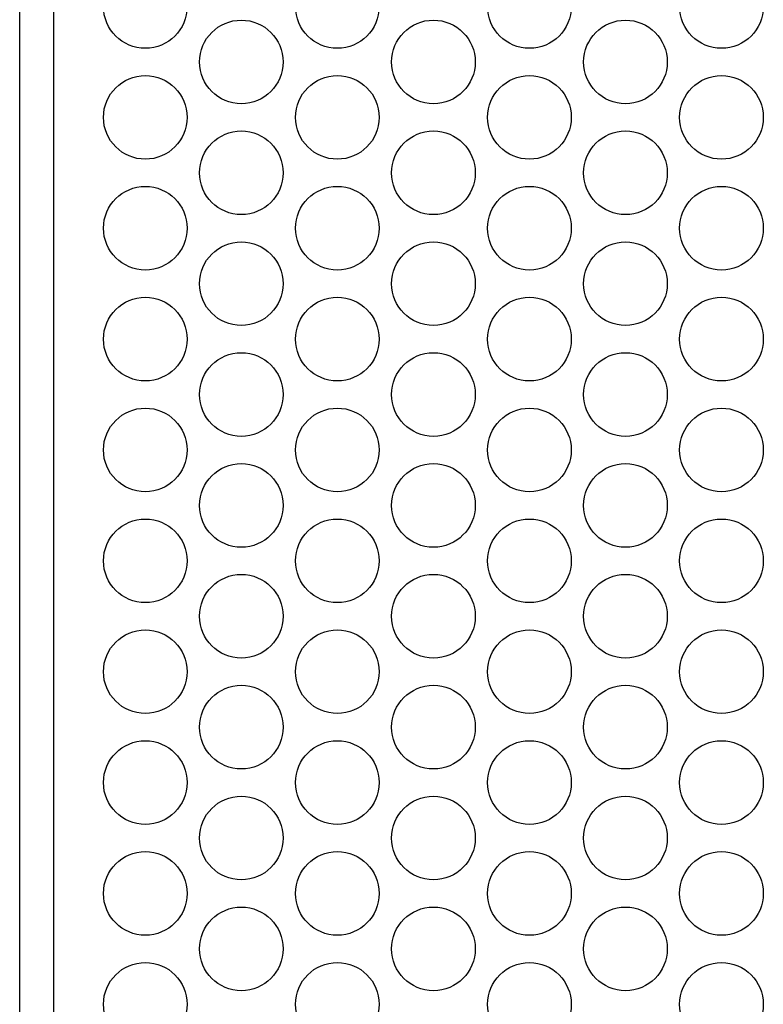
# Paper-space layout 'AV3_1' of a CAD drawing. Header units: inches. Extents: x 0 to 34, y -3.3 to 22.
# Tile 43 of 48: x 28.4 to 30.1, y 16.4 to 18.7. Entities that reach past the tile are written whole.
import ezdxf

# ---------------------------------------------------------------- set-up
doc = ezdxf.new("R2010")
doc.units = ezdxf.units.IN
doc.header["$LTSCALE"] = 1.87
doc.header["$MEASUREMENT"] = 0
doc.layers.get('0').update_dxf_attribs({"linetype": 'CONTINUOUS'})
doc.layers.add('3_ALL_AXES', color=7, linetype='CONTINUOUS')

psp = doc.layouts.new('AV3_1')

# ---------------------------------------------------------------- linework, layer by layer
at = {"color": 7, "linetype": 'Continuous'}
psp.add_line((28.388, 13.3821), (28.388, 20.7199), dxfattribs=at)
at = {"color": 9, "linetype": 'Continuous'}
psp.add_line((28.468, 13.4372), (28.468, 20.7199), dxfattribs=at)
at = {"layer": '3_ALL_AXES', "color": 7, "linetype": 'Continuous'}
for centre in [(28.6835, 18.7554), (29.1353, 18.7554), (29.5872, 18.7554), (30.039, 18.7554), (28.9094, 18.6249), (29.3613, 18.6249), (29.8131, 18.6249), (28.6835, 18.4945), (29.1353, 18.4945), (29.5872, 18.4945), (30.039, 18.4945), (28.9094, 18.3641), (29.3613, 18.3641), (29.8131, 18.3641), (28.6835, 18.2337), (29.1353, 18.2337), (29.5872, 18.2337), (30.039, 18.2337), (28.9094, 18.1032), (29.3613, 18.1032), (29.8131, 18.1032), (28.6835, 17.9728), (29.1353, 17.9728), (29.5872, 17.9728), (30.039, 17.9728), (28.9094, 17.8424), (29.3613, 17.8424), (29.8131, 17.8424), (28.6835, 17.712), (29.1353, 17.712), (29.5872, 17.712), (30.039, 17.712), (28.9094, 17.5815), (29.3613, 17.5815), (29.8131, 17.5815), (28.6835, 17.4511), (29.1353, 17.4511), (29.5872, 17.4511), (30.039, 17.4511), (28.9094, 17.3207), (29.3613, 17.3207), (29.8131, 17.3207), (28.6835, 17.1903), (29.1353, 17.1903), (29.5872, 17.1903), (30.039, 17.1903), (28.9094, 17.0598), (29.3613, 17.0598), (29.8131, 17.0598), (28.6835, 16.9294), (29.1353, 16.9294), (29.5872, 16.9294), (30.039, 16.9294), (28.9094, 16.799), (29.3613, 16.799), (29.8131, 16.799), (28.6835, 16.6686), (29.1353, 16.6686), (29.5872, 16.6686), (30.039, 16.6686), (28.9094, 16.5381), (29.3613, 16.5381), (29.8131, 16.5381), (28.6835, 16.4077), (29.1353, 16.4077), (29.5872, 16.4077), (30.039, 16.4077)]:
    psp.add_circle(centre, 0.0984, dxfattribs=at)

doc.saveas('drawing.dxf')
